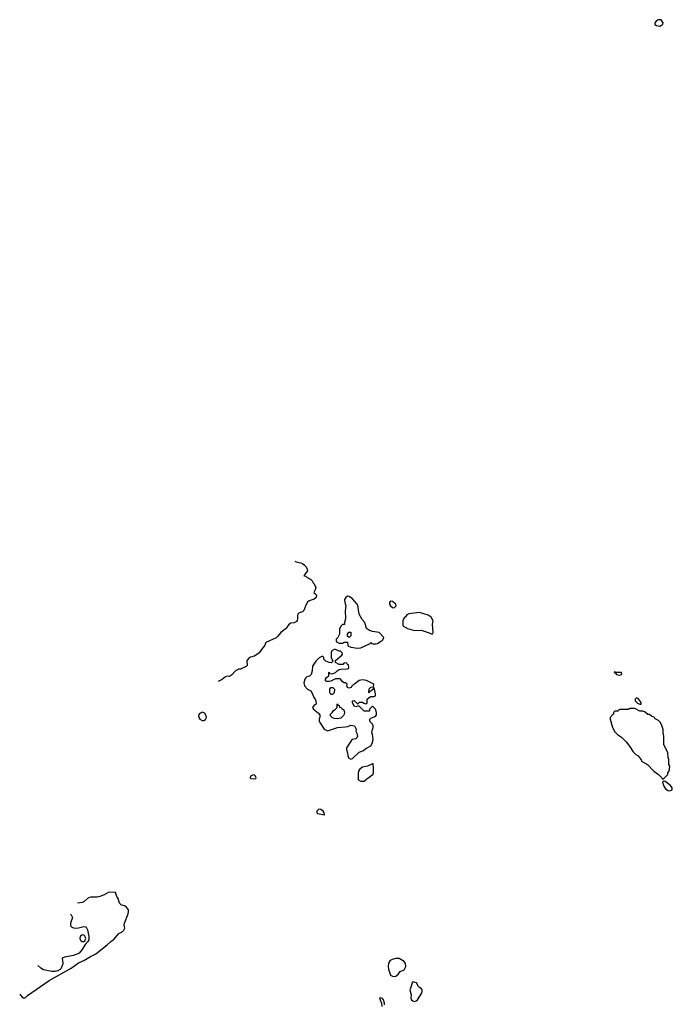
# Model space of a CAD drawing. Header units: inches. Extents: x 2221774 to 2440637, y 201306 to 357559.
# Tile 97 of 245: x 2233164 to 2240979, y 306857 to 318648. Entities that reach past the tile are written whole.
import ezdxf

# ---------------------------------------------------------------- set-up
doc = ezdxf.new("R2010")
doc.units = ezdxf.units.IN
doc.header["$MEASUREMENT"] = 0
for name, color, linetype in [('C2330', 7, 'Continuous'), ('C2331', 7, 'Continuous'), ('C2340', 7, 'Continuous'), ('C2341', 7, 'Continuous')]:
    doc.layers.add(name, color=color, linetype=linetype)

msp = doc.modelspace()

# ---------------------------------------------------------------- linework, layer by layer
at = {"layer": 'C2330', "color": 5, "elevation": 80}
for points in [[(2237125, 310000), (2237078, 309930), (2237078, 309910), (2237091, 309870), (2237092, 309832), (2237102, 309810), (2237130, 309792), (2237150, 309802), (2237230, 309875), (2237283, 309897), (2237310, 309922), (2237370, 309954), (2237388, 309990), (2237390, 310000)], [(2233164, 306977), (2233190, 306947), (2233210, 306935), (2233230, 306935), (2233259, 306961), (2233516, 307144), (2233781, 307290), (2233870, 307352), (2233930, 307380), (2234010, 307429), (2234077, 307463), (2234213, 307570), (2234250, 307607), (2234270, 307623), (2234289, 307631), (2234353, 307706), (2234390, 307727), (2234410, 307745), (2234424, 307770), (2234415, 307810), (2234417, 307830), (2234461, 307939), (2234468, 307970), (2234466, 307990), (2234442, 308022), (2234417, 308037), (2234375, 308050), (2234370, 308055), (2234359, 308070), (2234345, 308125), (2234329, 308150), (2234310, 308198), (2234230, 308199)], [(2234230, 308199), (2234176, 308170), (2234125, 308150), (2234090, 308142), (2234010, 308139), (2233990, 308133), (2233975, 308125), (2233930, 308086), (2233910, 308078), (2233856, 308068)], [(2233774, 307938), (2233781, 307930), (2233795, 307895), (2233771, 307830), (2233771, 307810), (2233778, 307790), (2233810, 307771), (2233830, 307767), (2233870, 307771), (2233930, 307787), (2233950, 307786), (2233959, 307779), (2233977, 307750), (2233991, 307670), (2233991, 307630), (2233979, 307610), (2233946, 307574), (2233910, 307513), (2233875, 307470), (2233810, 307440), (2233699, 307421), (2233672, 307410), (2233682, 307350), (2233678, 307330), (2233656, 307284), (2233647, 307273), (2233622, 307258), (2233589, 307251), (2233549, 307251), (2233450, 307270), (2233415, 307290), (2233383, 307322)], [(2237533, 306850), (2237534, 306870), (2237522, 306910), (2237510, 306928), (2237490, 306933), (2237474, 306930), (2237498, 306870), (2237502, 306830)]]:
    msp.add_lwpolyline(points, dxfattribs=at)
for points in [[(2237390, 309738), (2237331, 309709), (2237270, 309695), (2237232, 309668), (2237222, 309650), (2237218, 309630), (2237218, 309562), (2237214, 309550), (2237250, 309531), (2237290, 309531), (2237310, 309545), (2237321, 309559), (2237393, 309610), (2237399, 309630), (2237401, 309690), (2237395, 309735)], [(2235970, 309605), (2235950, 309603), (2235927, 309590), (2235923, 309570), (2235930, 309563), (2235970, 309559), (2235990, 309562), (2235994, 309570), (2235989, 309590)], [(2236747, 309193), (2236721, 309170), (2236721, 309150), (2236730, 309144), (2236810, 309126), (2236813, 309127), (2236814, 309130), (2236809, 309150), (2236797, 309170), (2236770, 309189)], [(2233910, 307689), (2233890, 307674), (2233883, 307650), (2233889, 307629), (2233899, 307619), (2233910, 307610), (2233930, 307611), (2233942, 307618), (2233957, 307650), (2233940, 307680), (2233930, 307687)], [(2237670, 307407), (2237625, 307395), (2237600, 307380), (2237581, 307350), (2237576, 307310), (2237580, 307280), (2237605, 307205), (2237630, 307193), (2237650, 307190), (2237670, 307196), (2237699, 307221), (2237722, 307250), (2237769, 307271), (2237789, 307310), (2237785, 307345), (2237769, 307369), (2237710, 307405)], [(2237870, 307128), (2237858, 307110), (2237856, 307084), (2237836, 307030), (2237851, 306970), (2237847, 306930), (2237856, 306910), (2237870, 306899), (2237890, 306891), (2237910, 306898), (2237929, 306911), (2237974, 306986), (2237982, 307010), (2237982, 307030), (2237970, 307048), (2237950, 307058), (2237938, 307070), (2237915, 307115)]]:
    msp.add_lwpolyline(points, close=True, dxfattribs=at)
at = {"layer": 'C2331', "color": 5, "elevation": 80}
for points in [[(2236458, 312164), (2236475, 312155), (2236530, 312145), (2236550, 312135), (2236576, 312116), (2236595, 312095), (2236606, 312070), (2236609, 312050), (2236604, 312036), (2236578, 312010), (2236578, 312002), (2236568, 311990), (2236590, 311986), (2236606, 311970), (2236646, 311950), (2236670, 311926), (2236675, 311910), (2236692, 311892), (2236709, 311850), (2236701, 311819), (2236685, 311790), (2236710, 311768), (2236717, 311750), (2236716, 311730), (2236689, 311710), (2236630, 311690), (2236610, 311671), (2236590, 311638), (2236567, 311573), (2236550, 311559), (2236510, 311544), (2236496, 311530), (2236490, 311510), (2236492, 311468), (2236488, 311452), (2236478, 311442), (2236450, 311427), (2236410, 311420), (2236390, 311410), (2236373, 311390), (2236359, 311361), (2236290, 311311), (2236256, 311264), (2236235, 311245), (2236110, 311190), (2236097, 311150), (2236070, 311121), (2236030, 311065), (2235974, 311026), (2235927, 311013), (2235903, 310997), (2235884, 310970), (2235882, 310950), (2235888, 310930), (2235887, 310913), (2235876, 310904), (2235810, 310871), (2235790, 310871), (2235750, 310851), (2235700, 310800), (2235676, 310784), (2235650, 310785), (2235630, 310778), (2235590, 310745), (2235541, 310721)], [(2237390, 310000), (2237395, 310030), (2237389, 310090), (2237382, 310110), (2237388, 310150), (2237398, 310170), (2237398, 310190), (2237388, 310210), (2237360, 310240), (2237355, 310250), (2237355, 310270), (2237370, 310285), (2237410, 310298), (2237428, 310310), (2237435, 310325), (2237435, 310350), (2237426, 310390), (2237390, 310426), (2237354, 310390), (2237354, 310370), (2237350, 310366), (2237290, 310368), (2237230, 310426), (2237210, 310426), (2237190, 310418), (2237170, 310428), (2237148, 310470), (2237148, 310490), (2237170, 310494), (2237210, 310454), (2237222, 310458), (2237230, 310474), (2237270, 310474), (2237284, 310464), (2237310, 310454), (2237322, 310458), (2237326, 310470), (2237326, 310510), (2237347, 310533), (2237370, 310542), (2237410, 310542), (2237426, 310550), (2237426, 310574), (2237410, 310646), (2237398, 310642), (2237393, 310627), (2237370, 310606), (2237358, 310602), (2237350, 310586), (2237346, 310590), (2237350, 310634), (2237370, 310654), (2237402, 310658), (2237406, 310690), (2237316, 310736), (2237270, 310742), (2237230, 310735), (2237174, 310690), (2237145, 310675), (2237132, 310650), (2237110, 310642), (2237088, 310650), (2237082, 310670), (2237086, 310690), (2237067, 310707), (2237048, 310708), (2237030, 310718), (2237008, 310748), (2236996, 310756), (2236944, 310756), (2236890, 310728), (2236870, 310722), (2236843, 310723), (2236826, 310730), (2236826, 310750), (2236838, 310770), (2236866, 310790), (2236866, 310830), (2236870, 310834), (2236878, 310818), (2236910, 310814), (2236946, 310830), (2236966, 310850), (2236990, 310865), (2237010, 310872), (2237090, 310874), (2237102, 310878), (2237106, 310890), (2237102, 310922), (2237088, 310928), (2237082, 310942), (2237050, 310946), (2237032, 310928), (2236990, 310928), (2236946, 310950), (2236947, 310973), (2237020, 311040), (2237028, 311050), (2237027, 311067), (2237007, 311087), (2236990, 311088), (2236947, 311107), (2236930, 311108), (2236902, 311090), (2236892, 311070), (2236894, 311010), (2236913, 310967), (2236892, 310948), (2236869, 310949), (2236830, 310968), (2236808, 310990), (2236806, 311010), (2236790, 311026), (2236750, 311008), (2236710, 310968), (2236670, 310906), (2236666, 310850), (2236655, 310805), (2236635, 310785), (2236603, 310777), (2236590, 310768), (2236578, 310750), (2236565, 310705), (2236572, 310692), (2236574, 310670), (2236612, 310632), (2236651, 310611), (2236670, 310574), (2236685, 310530), (2236702, 310510), (2236712, 310490), (2236714, 310450), (2236690, 310438), (2236672, 310410), (2236682, 310390), (2236743, 310343), (2236759, 310319), (2236761, 310310), (2236751, 310270), (2236751, 310250), (2236758, 310230), (2236811, 310151), (2236850, 310131), (2236970, 310171), (2237060, 310180), (2237095, 310185), (2237130, 310198), (2237172, 310190), (2237192, 310152), (2237191, 310130), (2237203, 310103), (2237211, 310069), (2237203, 310050), (2237190, 310037), (2237151, 310029), (2237139, 310021), (2237125, 310000)]]:
    msp.add_lwpolyline(points, dxfattribs=at)
for points in [[(2237090, 311744), (2237070, 311729), (2237055, 311705), (2237059, 311670), (2237071, 311630), (2237061, 311570), (2237065, 311475), (2237052, 311430), (2237054, 311406), (2237030, 311406), (2237010, 311386), (2236992, 311350), (2236992, 311288), (2236972, 311248), (2236954, 311230), (2236954, 311210), (2236958, 311198), (2236990, 311182), (2237030, 311182), (2237050, 311194), (2237090, 311194), (2237094, 311150), (2237130, 311132), (2237210, 311121), (2237250, 311125), (2237362, 311178), (2237370, 311194), (2237378, 311178), (2237393, 311173), (2237430, 311172), (2237450, 311178), (2237490, 311205), (2237508, 311212), (2237526, 311250), (2237470, 311308), (2237390, 311322), (2237354, 311334), (2237319, 311359), (2237297, 311430), (2237267, 311467), (2237229, 311530), (2237213, 311633), (2237204, 311650), (2237150, 311713), (2237110, 311741)], [(2237610, 311683), (2237601, 311679), (2237591, 311669), (2237592, 311650), (2237603, 311630), (2237630, 311607), (2237650, 311606), (2237673, 311630), (2237667, 311650), (2237630, 311680)], [(2237950, 311549), (2237825, 311535), (2237800, 311520), (2237784, 311496), (2237770, 311486), (2237752, 311450), (2237754, 311390), (2237810, 311358), (2237890, 311332), (2237970, 311336), (2238066, 311306), (2238090, 311292), (2238110, 311294), (2238115, 311310), (2238109, 311410), (2238114, 311450), (2238092, 311492), (2238056, 311516)], [(2237110, 311248), (2237090, 311266), (2237089, 311291), (2237107, 311313), (2237130, 311314), (2237131, 311270)], [(2236910, 310568), (2236889, 310569), (2236878, 310590), (2236878, 310630), (2236890, 310652), (2236914, 310650), (2236932, 310630), (2236931, 310589)], [(2236970, 310277), (2236930, 310278), (2236906, 310290), (2236886, 310310), (2236886, 310330), (2236910, 310354), (2236923, 310377), (2236946, 310390), (2236966, 310410), (2236966, 310450), (2236970, 310454), (2236978, 310438), (2236990, 310434), (2236994, 310414), (2237010, 310412), (2237020, 310400), (2237044, 310384), (2237055, 310355), (2237051, 310330), (2237043, 310317), (2237010, 310285)], [(2235354, 310354), (2235330, 310345), (2235315, 310330), (2235305, 310310), (2235308, 310290), (2235322, 310270), (2235350, 310255), (2235370, 310255), (2235390, 310268), (2235401, 310290), (2235397, 310310), (2235379, 310339), (2235370, 310349)]]:
    msp.add_lwpolyline(points, close=True, dxfattribs=at)
at = {"layer": 'C2340', "color": 5, "elevation": 80}
msp.add_lwpolyline([(2240425, 310000), (2240466, 309950), (2240510, 309882), (2240542, 309850), (2240571, 309831), (2240605, 309785), (2240612, 309770), (2240682, 309730), (2240758, 309650), (2240812, 309610), (2240854, 309570), (2240858, 309558), (2240870, 309554), (2240926, 309610), (2240926, 309630), (2240936, 309644), (2240947, 309673), (2240948, 309710), (2240938, 309730), (2240938, 309790), (2240928, 309812), (2240926, 309870), (2240878, 309970), (2240878, 310000)], dxfattribs=at)
msp.add_lwpolyline([(2240890, 309528), (2240873, 309527), (2240862, 309518), (2240876, 309470), (2240897, 309437), (2240930, 309418), (2240950, 309415), (2240970, 309423), (2240976, 309430), (2240979, 309450), (2240958, 309478)], close=True, dxfattribs=at)
at = {"layer": 'C2341', "color": 5, "elevation": 80}
for points in [[(2240810, 318648), (2240785, 318630), (2240772, 318610), (2240772, 318590), (2240790, 318578), (2240830, 318572), (2240850, 318582), (2240866, 318590), (2240868, 318610), (2240847, 318647)], [(2240290, 310839), (2240284, 310836), (2240282, 310830), (2240301, 310821), (2240312, 310808), (2240350, 310799), (2240370, 310806), (2240373, 310810), (2240370, 310831), (2240312, 310832)], [(2240550, 310529), (2240533, 310510), (2240536, 310490), (2240563, 310463), (2240590, 310451), (2240607, 310453), (2240605, 310470), (2240570, 310518)]]:
    msp.add_lwpolyline(points, close=True, dxfattribs=at)
msp.add_lwpolyline([(2240878, 310000), (2240878, 310070), (2240868, 310110), (2240868, 310150), (2240850, 310206), (2240834, 310234), (2240815, 310255), (2240776, 310276), (2240766, 310290), (2240730, 310306), (2240707, 310327), (2240688, 310328), (2240656, 310356), (2240627, 310367), (2240590, 310368), (2240530, 310398), (2240470, 310398), (2240450, 310386), (2240350, 310386), (2240338, 310382), (2240330, 310366), (2240290, 310366), (2240274, 310350), (2240274, 310330), (2240258, 310322), (2240253, 310307), (2240234, 310290), (2240234, 310270), (2240265, 310170), (2240290, 310122), (2240322, 310090), (2240370, 310058), (2240414, 310014), (2240425, 310000)], dxfattribs=at)

doc.saveas('drawing.dxf')
